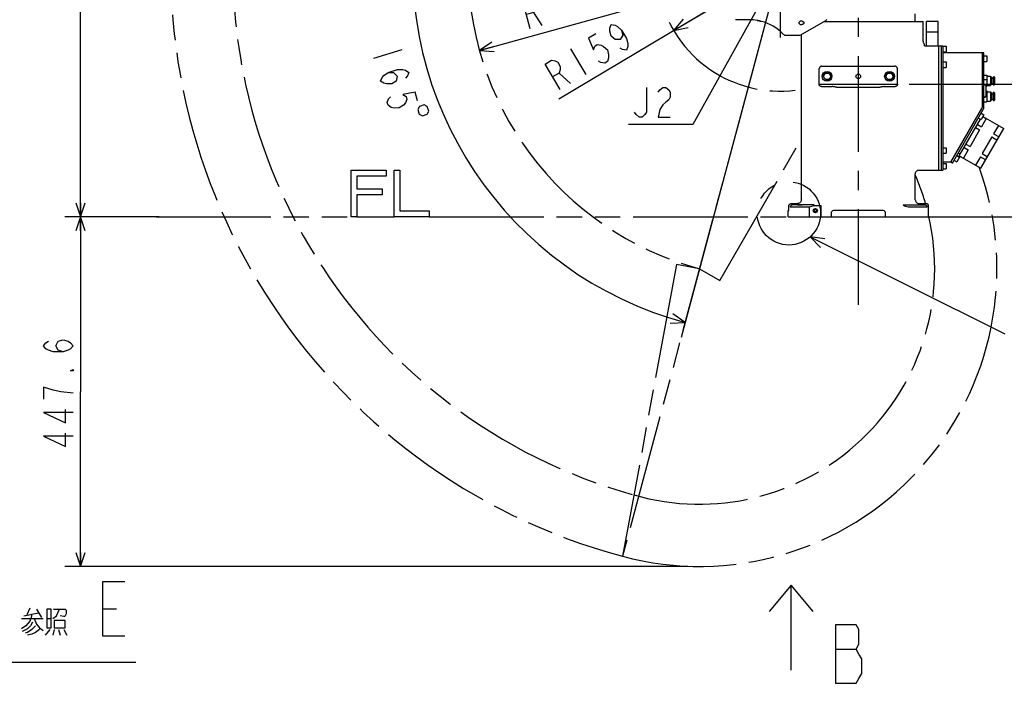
# Model space of a CAD drawing. Header units: millimetres. Extents: x 0 to 594, y 0 to 420.
# Tile 22 of 35: x 225 to 351, y 207 to 292. Entities that reach past the tile are written whole.
import ezdxf

# ---------------------------------------------------------------- set-up
doc = ezdxf.new("R2010")
doc.units = ezdxf.units.MM
doc.header["$LTSCALE"] = 32.67
doc.linetypes.add('CENTER', pattern=[0.6, 0.375, -0.075, 0.075, -0.075])
doc.linetypes.add('PHANTOM', pattern=[0.8, 0.45, -0.05, 0.1, -0.05, 0.1, -0.05])
doc.layers.get('0').update_dxf_attribs({"linetype": 'CONTINUOUS'})
for name, color, linetype in [('CRV', 7, 'CONTINUOUS'), ('DEFAULT_1', 7, 'CENTER'), ('DRA_ITEM', 7, 'CONTINUOUS'), ('DRIV_DIM', 7, 'CONTINUOUS')]:
    doc.layers.add(name, color=color, linetype=linetype)
doc.styles.get("Standard").update_dxf_attribs({"font": 'txt', "width": 0.8})
doc.dimstyles.new('DIMSTYLE_1', dxfattribs={"dimtxt": 3.8, "dimasz": 1.8, "dimexe": 0.18, "dimexo": 0.0625, "dimgap": 0.09, "dimtad": 1, "dimdec": 1, "dimlfac": 10, "dimdsep": 46, "dimtxsty": 'STANDARD', "dimblk": 'OPEN', "dimblk1": 'OPEN', "dimblk2": 'OPEN', "dimcen": 0.09, "dimadec": 0, "dimazin": 0, "dimtp": 0.1, "dimtm": 0.1, "dimtfac": 1, "dimtdec": 1, "dimtofl": 0, "dimtmove": 0, "dimatfit": 3, "dimldrblk": 'OPEN', "dimfxl": 1, "dimtolj": 1, "dimarcsym": 0})
doc.dimstyles.new('DIMSTYLE_2', dxfattribs={"dimtxt": 3.8, "dimasz": 1.8, "dimexe": 0.18, "dimexo": 0.0625, "dimgap": 0.09, "dimtad": 1, "dimdec": 3, "dimlfac": 10, "dimdsep": 46, "dimtxsty": 'STANDARD', "dimblk": 'OPEN', "dimblk1": 'OPEN', "dimblk2": 'OPEN', "dimcen": 0.09, "dimadec": 0, "dimazin": 0, "dimtp": 0.001, "dimtm": 0.001, "dimtfac": 1, "dimtdec": 3, "dimtofl": 0, "dimtmove": 0, "dimatfit": 3, "dimldrblk": 'OPEN', "dimfxl": 1, "dimtolj": 1, "dimarcsym": 0})
doc.dimstyles.new('DIMSTYLE_4', dxfattribs={"dimtxt": 3.8, "dimasz": 1.8, "dimexe": 0.18, "dimexo": 0.0625, "dimgap": 0.09, "dimtad": 1, "dimdec": 1, "dimlfac": 10, "dimdsep": 46, "dimtxsty": 'STANDARD', "dimblk": 'OPEN', "dimblk1": 'OPEN', "dimblk2": 'OPEN', "dimcen": 0.09, "dimadec": 0, "dimazin": 0, "dimtp": 0.1, "dimtm": 0.1, "dimtfac": 1, "dimtdec": 1, "dimtofl": 0, "dimtmove": 0, "dimatfit": 3, "dimldrblk": 'OPEN', "dimfxl": 1, "dimtolj": 1, "dimarcsym": 0})
doc.dimstyles.new('DIMSTYLE_6', dxfattribs={"dimtxt": 3.8, "dimasz": 1.8, "dimexe": 0.18, "dimexo": 0.0625, "dimgap": 0.09, "dimtad": 1, "dimdec": 3, "dimlfac": 10, "dimdsep": 46, "dimtxsty": 'STANDARD', "dimblk": 'OPEN', "dimblk1": 'OPEN', "dimblk2": 'OPEN', "dimcen": 0.09, "dimadec": 0, "dimazin": 0, "dimtp": 0.5, "dimtm": 0.5, "dimtfac": 1, "dimtdec": 3, "dimtofl": 0, "dimtmove": 0, "dimatfit": 3, "dimldrblk": 'OPEN', "dimfxl": 1, "dimtolj": 1, "dimarcsym": 0})
doc.dimstyles.new('DIMSTYLE_8', dxfattribs={"dimtxt": 3.8, "dimasz": 1.8, "dimexe": 0.18, "dimexo": 0.0625, "dimgap": 0.09, "dimtad": 1, "dimdec": 3, "dimlfac": 10, "dimdsep": 46, "dimtxsty": 'STANDARD', "dimblk": 'OPEN', "dimblk1": 'OPEN', "dimblk2": 'OPEN', "dimcen": 0.09, "dimadec": 0, "dimazin": 0, "dimtp": 0.001, "dimtm": 0.001, "dimtfac": 1, "dimtdec": 3, "dimtofl": 0, "dimtmove": 0, "dimatfit": 3, "dimldrblk": 'OPEN', "dimfxl": 1, "dimtolj": 1, "dimarcsym": 0})

# ---------------------------------------------------------------- blocks, each defined once
blk = doc.blocks.new('_OPEN')
at = {"color": 0, "linetype": 'BYBLOCK'}
for p, q in [((0, 0), (-1, 0.342)), ((-1, -0.342), (0, 0)), ((-1, 0), (0, 0))]:
    blk.add_line(p, q, dxfattribs=at)
blk = doc.blocks.new('*D1')
at = {"layer": 'DRIV_DIM', "color": 2, "linetype": 'CONTINUOUS'}
for p, q in [((243.06, 266.39), (231, 266.39)), ((233, 266.39), (233, 244.01)), ((233, 221.63), (233, 244.01)), ((310.82, 221.63), (231, 221.63))]:
    blk.add_line(p, q, dxfattribs=at)
at = {"layer": 'DRIV_DIM', "color": 2, "linetype": 'CONTINUOUS', "xscale": 1.8, "yscale": 1.8, "zscale": 1.8}
for p, rotation in [((233, 266.39), 90), ((233, 221.63), 270)]:
    blk.add_blockref('_OPEN', p, dxfattribs=dict(at, rotation=rotation))
blk = doc.blocks.new('*D2')
at = {"layer": 'DRIV_DIM', "color": 2, "linetype": 'CONTINUOUS'}
for p, q in [((321.17, 376.51), (231, 376.51)), ((233, 376.51), (233, 321.45)), ((233, 266.39), (233, 321.45)), ((243.06, 266.39), (231, 266.39))]:
    blk.add_line(p, q, dxfattribs=at)
at = {"layer": 'DRIV_DIM', "color": 2, "linetype": 'CONTINUOUS', "xscale": 1.8, "yscale": 1.8, "zscale": 1.8}
for p, rotation in [((233, 376.51), 90), ((233, 266.39), 270)]:
    blk.add_blockref('_OPEN', p, dxfattribs=dict(at, rotation=rotation))
blk = doc.blocks.new('*D39')
at = {"layer": 'DRIV_DIM', "color": 2, "linetype": 'CONTINUOUS'}
blk.add_line((284.13, 287.68), (322.67, 298.39), dxfattribs=at)
at = {"layer": 'DRIV_DIM', "color": 2, "linetype": 'CONTINUOUS', "xscale": 1.8, "yscale": 1.8, "zscale": 1.8, "rotation": 195.521793}
blk.add_blockref('_OPEN', (284.13, 287.68), dxfattribs=at)
blk = doc.blocks.new('*D40')
at = {"layer": 'DRIV_DIM', "color": 2, "linetype": 'CONTINUOUS'}
for p, q in [((322.67, 298.39), (294.31, 281.48)), ((309.01, 290.24), (322.67, 298.39))]:
    blk.add_line(p, q, dxfattribs=at)
at = {"layer": 'DRIV_DIM', "color": 2, "linetype": 'CONTINUOUS', "xscale": 1.8, "yscale": 1.8, "zscale": 1.8, "rotation": 210.796434}
blk.add_blockref('_OPEN', (309.01, 290.24), dxfattribs=at)
blk = doc.blocks.new('*D41')
at = {"layer": 'DRIV_DIM', "color": 2, "linetype": 'CONTINUOUS'}
for p, q in [((339.17, 283.39), (394.15, 283.39)), ((392.15, 283.39), (392.15, 274.89)), ((392.15, 266.39), (392.15, 274.89)), ((417.95, 266.39), (390.15, 266.39))]:
    blk.add_line(p, q, dxfattribs=at)
at = {"layer": 'DRIV_DIM', "color": 2, "linetype": 'CONTINUOUS', "xscale": 1.8, "yscale": 1.8, "zscale": 1.8}
for p, rotation in [((392.15, 283.39), 90), ((392.15, 266.39), 270)]:
    blk.add_blockref('_OPEN', p, dxfattribs=dict(at, rotation=rotation))
blk = doc.blocks.new('*D42')
at = {"layer": 'DRIV_DIM', "color": 2, "linetype": 'CONTINUOUS'}
for p, q in [((341.3, 293.69), (403.31, 293.69)), ((401.31, 293.69), (401.31, 280.04)), ((401.31, 266.39), (401.31, 280.04)), ((417.95, 266.39), (399.31, 266.39))]:
    blk.add_line(p, q, dxfattribs=at)
at = {"layer": 'DRIV_DIM', "color": 2, "linetype": 'CONTINUOUS', "xscale": 1.8, "yscale": 1.8, "zscale": 1.8}
for p, rotation in [((401.31, 293.69), 90), ((401.31, 266.39), 270)]:
    blk.add_blockref('_OPEN', p, dxfattribs=dict(at, rotation=rotation))
blk = doc.blocks.new('*D43')
at = {"layer": 'DRIV_DIM', "color": 2, "linetype": 'CONTINUOUS'}
for p, q in [((331.88, 298.39), (411.13, 298.39)), ((409.13, 298.39), (409.13, 282.39)), ((409.13, 266.39), (409.13, 282.39)), ((417.95, 266.39), (407.13, 266.39))]:
    blk.add_line(p, q, dxfattribs=at)
at = {"layer": 'DRIV_DIM', "color": 2, "linetype": 'CONTINUOUS', "xscale": 1.8, "yscale": 1.8, "zscale": 1.8}
for p, rotation in [((409.13, 298.39), 90), ((409.13, 266.39), 270)]:
    blk.add_blockref('_OPEN', p, dxfattribs=dict(at, rotation=rotation))
blk = doc.blocks.new('*D48')
at = {"layer": 'DRIV_DIM', "color": 2, "linetype": 'CONTINUOUS'}
for p, q in [((322.67, 299.89), (322.67, 347.51)), ((322.29, 296.94), (309.96, 250.94))]:
    blk.add_line(p, q, dxfattribs=at)
for points in [[(320.89, 344.86), (322.67, 345.51), (320.86, 346.09)], [(308.58, 252.78), (310.48, 252.87), (308.92, 253.96)]]:
    blk.add_lwpolyline(points, dxfattribs=at)
for start, end in [(90, 172.5), (172.5, 255)]:
    blk.add_arc((322.67, 298.39), 47.12, start, end, dxfattribs=at)

msp = doc.modelspace()

# ---------------------------------------------------------------- linework, layer by layer
at = {"color": 7, "linetype": 'CONTINUOUS'}
for p, q in [((318.70177, 291.63681), (316.91611, 291.63681)), ((319.87992, 291.52966), (319.9307, 291.51888)), ((325.28919, 289.70269), (328.5251, 291.55177)), ((339.97391, 291.38681), (339.95647, 292.38571)), ((320.26505, 291.43052), (320.28163, 291.42507)), ((328.23641, 291.38681), (340.97391, 291.38681)), ((340.97391, 288.88664), (340.97391, 291.38681)), ((342.92391, 291.38681), (341.42391, 291.38681)), ((341.42391, 288.28681), (341.42391, 291.38681)), ((342.92391, 288.28681), (342.92391, 291.38681)), ((323.39219, 289.63681), (325.04113, 289.63681)), ((325.37391, 268.58664), (325.37391, 289.75109)), ((341.42391, 290.08681), (342.92391, 290.08681)), ((341.17391, 288.28681), (341.17391, 288.48669)), ((341.17391, 288.28681), (343.52391, 288.28681)), ((342.97391, 272.38681), (342.97391, 288.28681)), ((343.29391, 288.28681), (343.29391, 272.38681)), ((343.52391, 288.28681), (343.52391, 272.38681)), ((343.52391, 288.23681), (343.92391, 288.23681)), ((343.92391, 288.23681), (343.92391, 287.53681)), ((343.52391, 287.53681), (343.92391, 287.53681)), ((348.75391, 287.38681), (343.52391, 287.38681)), ((348.52391, 287.38681), (348.52391, 280.38736)), ((348.75391, 280.38736), (348.75391, 287.38681)), ((348.75391, 287.00681), (349.15391, 287.00681)), ((349.15391, 287.00681), (349.15391, 286.30681)), ((327.67391, 283.38681), (327.67391, 285.38691)), ((327.9738, 285.68681), (337.37401, 285.68681)), ((337.67391, 283.38681), (337.67391, 285.38691)), ((343.52391, 286.23681), (343.92391, 286.23681)), ((343.52391, 285.53681), (343.92391, 285.53681)), ((343.92391, 286.23681), (343.92391, 285.53681)), ((348.75391, 286.30681), (349.15391, 286.30681)), ((348.75391, 284.51501), (349.15391, 284.51501)), ((348.75391, 283.98681), (349.15391, 283.98681)), ((349.15391, 284.51501), (349.15391, 283.11501)), ((349.15391, 284.41501), (349.60391, 284.41501)), ((349.60391, 284.415), (349.60391, 283.21502)), ((349.60391, 284.34001), (349.65391, 284.34001)), ((349.65391, 284.34001), (349.65391, 283.29001)), ((349.65391, 284.26501), (349.80391, 284.26501)), ((349.80391, 283.36502), (349.80391, 284.265)), ((349.80391, 284.16501), (349.95391, 284.16501)), ((349.95391, 284.34001), (350.05391, 284.34001)), ((349.95391, 284.34001), (349.95391, 283.29001)), ((350.10391, 284.29001), (350.10391, 283.34001)), ((327.6582, 283.38681), (337.68962, 283.38681)), ((327.6582, 283.37099), (327.6582, 283.38681)), ((327.95809, 283.0711), (329.34285, 283.0711)), ((329.89868, 282.99984), (335.44914, 282.99984)), ((336.00497, 283.0711), (337.38972, 283.0711)), ((337.68962, 283.37099), (337.68962, 283.38681)), ((348.75391, 283.28681), (349.15391, 283.28681)), ((349.00391, 283.28681), (349.00391, 281.86681)), ((349.07391, 282.08681), (349.07391, 283.28681)), ((349.07391, 283.11501), (349.15391, 283.11501)), ((349.15391, 283.21501), (349.60391, 283.21501)), ((349.60391, 283.29001), (349.65391, 283.29001)), ((349.65391, 283.36501), (349.80391, 283.36501)), ((349.80391, 283.46501), (349.95391, 283.46501)), ((349.95391, 283.29001), (350.05391, 283.29001)), ((348.75391, 281.66681), (348.80391, 281.66681)), ((348.9957, 281.81501), (349.15391, 281.81501)), ((349.07391, 282.51501), (349.15391, 282.51501)), ((349.15391, 282.51501), (349.15391, 281.11501)), ((349.15391, 282.41501), (349.60391, 282.41501)), ((349.60391, 282.415), (349.60391, 281.21502)), ((349.60391, 282.34001), (349.65391, 282.34001)), ((349.65391, 282.34001), (349.65391, 281.29001)), ((349.65391, 282.26501), (349.80391, 282.26501)), ((349.80391, 281.36502), (349.80391, 282.265)), ((349.80391, 282.16501), (349.95391, 282.16501)), ((349.80391, 281.46501), (349.95391, 281.46501)), ((349.95391, 282.34001), (350.05391, 282.34001)), ((349.95391, 282.34001), (349.95391, 281.29001)), ((350.10391, 282.29001), (350.10391, 281.34001)), ((344.52391, 273.38681), (348.48773, 280.25236)), ((344.72309, 273.27181), (348.68692, 280.13736)), ((348.75391, 281.11501), (349.15391, 281.11501)), ((349.15391, 281.21501), (349.60391, 281.21501)), ((349.60391, 281.29001), (349.65391, 281.29001)), ((349.65391, 281.36501), (349.80391, 281.36501)), ((349.95391, 281.29001), (350.05391, 281.29001)), ((345.6104, 274.20867), (348.3154, 278.89387)), ((348.05559, 279.04387), (348.402, 278.84387)), ((348.752, 279.45008), (348.402, 278.84387)), ((348.40559, 279.65008), (348.752, 279.45008)), ((349.06878, 278.99876), (348.45287, 277.93197)), ((348.63577, 279.24876), (349.06878, 278.99876)), ((348.642, 279.25956), (351.32668, 277.70956)), ((347.69882, 277.82591), (348.21843, 277.52591)), ((347.93325, 278.23197), (348.45287, 277.93197)), ((348.38168, 272.60867), (351.32668, 277.70956)), ((350.62763, 278.09876), (350.01171, 277.03197)), ((350.62763, 278.09876), (351.32045, 277.69876)), ((348.21843, 277.52591), (346.9866, 275.39232)), ((349.77728, 276.62591), (348.54545, 274.49232)), ((349.77728, 276.62591), (350.4701, 276.22591)), ((350.01171, 277.03197), (350.70453, 276.63197)), ((343.52391, 275.23681), (343.92391, 275.23681)), ((343.92391, 275.23681), (343.92391, 274.53681)), ((346.23255, 275.28626), (346.75216, 274.98626)), ((346.46699, 275.69232), (346.9866, 275.39232)), ((343.52391, 274.53681), (343.92391, 274.53681)), ((345.6295, 274.04176), (345.2795, 273.43554)), ((345.28309, 274.24176), (345.6295, 274.04176)), ((345.48559, 274.5925), (345.7454, 274.4425)), ((345.6104, 274.20867), (348.38168, 272.60867)), ((345.61664, 274.21947), (346.13625, 273.91947)), ((346.75216, 274.98626), (346.13625, 273.91947)), ((348.31101, 274.08626), (347.6951, 273.01947)), ((348.31101, 274.08626), (349.00383, 273.68626)), ((348.54545, 274.49232), (349.23827, 274.09232)), ((344.52391, 273.38681), (343.52391, 273.38681)), ((343.52391, 273.23681), (343.92391, 273.23681)), ((343.92391, 273.23681), (343.92391, 272.53681)), ((344.72309, 273.27181), (344.52391, 273.38681)), ((344.93309, 273.63554), (345.2795, 273.43554)), ((347.6951, 273.01947), (348.38792, 272.61947)), ((339.97391, 268.58664), (339.97391, 271.88698)), ((340.47374, 272.38681), (343.52391, 272.38681)), ((343.52391, 272.53681), (343.92391, 272.53681)), ((323.77391, 267.28677), (323.77391, 267.78691)), ((323.94597, 267.68681), (326.37391, 267.68681)), ((324.0738, 268.08681), (324.87408, 268.08681)), ((327.01797, 267.92184), (324.23878, 267.92184)), ((324.87391, 267.9454), (324.87902, 267.94685)), ((324.87391, 267.94017), (324.87391, 267.9454)), ((325.4688, 267.94685), (325.47391, 267.9454)), ((325.47391, 267.9454), (325.47391, 267.94017)), ((326.42391, 266.38681), (326.42391, 267.68806)), ((326.91267, 267.84435), (327.92391, 267.84435)), ((327.92391, 266.38681), (327.92391, 267.84435)), ((338.42984, 267.92184), (341.20904, 267.92184)), ((339.07391, 267.68681), (341.50184, 267.68681)), ((340.47374, 268.08681), (341.37401, 268.08681)), ((341.67391, 266.38681), (341.67391, 267.78691)), ((323.67391, 266.38681), (323.67391, 267.18681)), ((323.67391, 266.38681), (341.67391, 266.38681)), ((329.17391, 266.88681), (329.17391, 266.38681)), ((335.87391, 267.18681), (329.47391, 267.18681)), ((336.17391, 266.38681), (336.17391, 266.88681))]:
    msp.add_line(p, q, dxfattribs=at)
for points in [[(319.69703, 291.55369), (319.70969, 291.55189), (319.72365, 291.5504), (319.75512, 291.54764)], [(319.75512, 291.54764), (319.77327, 291.54597), (319.79394, 291.54377), (319.81793, 291.54068), (319.84625, 291.53619), (319.87992, 291.52966)], [(319.9307, 291.51888), (319.95659, 291.51351), (319.98262, 291.50835), (320.00894, 291.50351)], [(320.00894, 291.50351), (320.06554, 291.49252), (320.11353, 291.48106), (320.15366, 291.46974), (320.18778, 291.45878), (320.21752, 291.44828), (320.26505, 291.43052)], [(325.53413, 291.42531), (325.47505, 291.44271), (325.41381, 291.45184), (325.35183, 291.45297), (325.29028, 291.44618), (325.23042, 291.43121), (325.17414, 291.40771), (325.1242, 291.37549), (325.08419, 291.33499), (325.05804, 291.28781), (325.04891, 291.23681)], [(325.04891, 291.23681), (325.05809, 291.18567), (325.08438, 291.13838), (325.12458, 291.09782), (325.17475, 291.06559), (325.23126, 291.04213), (325.29134, 291.02725), (325.35311, 291.02059), (325.41524, 291.0219)], [(325.69891, 291.24306), (325.69407, 291.20633), (325.68034, 291.1713), (325.65884, 291.13869), (325.63054, 291.10898), (325.59677, 291.08296), (325.55796, 291.06076), (325.51481, 291.04285), (325.46701, 291.02959), (325.41524, 291.0219)], [(325.53413, 291.42531), (325.56037, 291.41437), (325.58456, 291.40219), (325.60646, 291.389), (325.62611, 291.37485), (325.64395, 291.35942), (325.66018, 291.34218), (325.67463, 291.32262), (325.68675, 291.30008), (325.69546, 291.27374), (325.69891, 291.24306)], [(340.97391, 288.88664), (340.97987, 288.80964), (340.99761, 288.73451), (341.0267, 288.66301), (341.06645, 288.59685), (341.11591, 288.53761), (341.17391, 288.48669)], [(327.9738, 285.68681), (327.92171, 285.68225), (327.87121, 285.66872), (327.82383, 285.64663), (327.78102, 285.61665), (327.74406, 285.5797), (327.71408, 285.53688), (327.69199, 285.48951), (327.67846, 285.43901), (327.67391, 285.38691)], [(337.67391, 285.38691), (337.66935, 285.43901), (337.65582, 285.48951), (337.63373, 285.53688), (337.60375, 285.5797), (337.5668, 285.61665), (337.52398, 285.64663), (337.47661, 285.66872), (337.42611, 285.68225), (337.37401, 285.68681)], [(327.95809, 283.0711), (327.906, 283.07565), (327.85549, 283.08918), (327.80812, 283.11127), (327.76531, 283.14125), (327.72835, 283.17821), (327.69837, 283.22102), (327.67628, 283.2684), (327.66275, 283.3189), (327.6582, 283.37099)], [(329.89868, 282.99984), (329.81535, 283.004), (329.74553, 283.01307), (329.68278, 283.0241), (329.62112, 283.03611), (329.55496, 283.04872), (329.48452, 283.06019), (329.41257, 283.06823), (329.34285, 283.0711)], [(336.00497, 283.0711), (335.93522, 283.06823), (335.8633, 283.06019), (335.79288, 283.04873), (335.72672, 283.03612), (335.66499, 283.02409), (335.60214, 283.01305), (335.53229, 283.00398), (335.44914, 282.99984)], [(337.68962, 283.37099), (337.68506, 283.3189), (337.67153, 283.2684), (337.64944, 283.22102), (337.61946, 283.17821), (337.58251, 283.14125), (337.5397, 283.11127), (337.49232, 283.08918), (337.44182, 283.07565), (337.38972, 283.0711)], [(339.97391, 271.88698), (339.98006, 271.9652), (339.99837, 272.04148), (340.02838, 272.11394), (340.06936, 272.1808), (340.12028, 272.24043), (340.17991, 272.29136), (340.24678, 272.33233), (340.31924, 272.36234), (340.39551, 272.38065), (340.47374, 272.38681)], [(323.77391, 267.78691), (323.77846, 267.83899), (323.79201, 267.88956), (323.81406, 267.93683), (323.84411, 267.97975), (323.88096, 268.01661), (323.92388, 268.04666), (323.97115, 268.0687), (324.02173, 268.08225), (324.0738, 268.08681)], [(324.23878, 267.92184), (324.18828, 267.91756), (324.13924, 267.90484), (324.09304, 267.88406), (324.05101, 267.85581), (324.01434, 267.82088), (323.98407, 267.78028), (323.96106, 267.73516), (323.94597, 267.68681)], [(325.47391, 267.94017), (325.4688, 267.93872), (325.45364, 267.93733), (325.42896, 267.93603), (325.39559, 267.93487), (325.35467, 267.9339), (325.30761, 267.93313), (325.25599, 267.93261), (325.20158, 267.93234), (325.14623, 267.93234), (325.09182, 267.93261), (325.04021, 267.93313), (324.99314, 267.9339), (324.95223, 267.93487), (324.91886, 267.93603), (324.89417, 267.93733), (324.87902, 267.93872), (324.87391, 267.94017)], [(325.37391, 268.58664), (325.36775, 268.50841), (325.34944, 268.43214), (325.31943, 268.35968), (325.27846, 268.29281), (325.22753, 268.23318), (325.1679, 268.18226), (325.10104, 268.14128), (325.02858, 268.11127), (324.9523, 268.09296), (324.87408, 268.08681)], [(324.87902, 267.94685), (324.89417, 267.94824), (324.91886, 267.94954), (324.95223, 267.9507), (324.99314, 267.95167), (325.04021, 267.95244), (325.09182, 267.95296), (325.14623, 267.95323), (325.20158, 267.95323), (325.25599, 267.95296), (325.30761, 267.95244), (325.35467, 267.95167), (325.39559, 267.9507), (325.42896, 267.94954), (325.45364, 267.94824), (325.4688, 267.94685)], [(339.97391, 268.58664), (339.98006, 268.50841), (339.99837, 268.43214), (340.02838, 268.35968), (340.06936, 268.29281), (340.12028, 268.23318), (340.17991, 268.18226), (340.24678, 268.14128), (340.31924, 268.11127), (340.39551, 268.09296), (340.47374, 268.08681)], [(341.20904, 267.92184), (341.25954, 267.91756), (341.30858, 267.90484), (341.35477, 267.88406), (341.3968, 267.85581), (341.43347, 267.82088), (341.46374, 267.78028), (341.48675, 267.73516), (341.50184, 267.68681)], [(341.67391, 267.78691), (341.66935, 267.83899), (341.6558, 267.88956), (341.63376, 267.93683), (341.60371, 267.97975), (341.56685, 268.01661), (341.52393, 268.04666), (341.47666, 268.0687), (341.42609, 268.08225), (341.37401, 268.08681)], [(323.67394, 267.18681), (323.69617, 267.18931), (323.71737, 267.19673), (323.73623, 267.20858), (323.75213, 267.22448), (323.76399, 267.24334), (323.77141, 267.26454), (323.77391, 267.28677)]]:
    msp.add_lwpolyline(points, dxfattribs=at)
for centre, radius in [((328.67391, 284.38681), 0.625), ((328.67391, 284.38681), 0.425), ((332.67391, 284.38681), 0.3), ((336.67391, 284.38681), 0.625), ((336.67391, 284.38681), 0.425), ((327.17391, 267.18681), 0.265), ((327.17391, 267.18681), 0.165)]:
    msp.add_circle(centre, radius, dxfattribs=at)
for centre, radius, start, end in [((318.70177, 285.63681), 6, 80.4518789, 89.9999978), ((318.70177, 285.63681), 6, 74.8048297, 80.3877356), ((328.42587, 291.72542), 0.2, 299.7450268, 357.0000787), ((318.70177, 285.63681), 6, 43.8130615, 74.7334199), ((323.39219, 290.13681), 0.5, 223.8130615, 270), ((325.04113, 290.13681), 0.5, 270, 299.7448813), ((350.05391, 284.29001), 0.05, 0, 90), ((350.05391, 283.34001), 0.05, 270, 360), ((348.80391, 281.86681), 0.2, 270, 360), ((349.00391, 282.08681), 0.07, 270, 360), ((350.05391, 282.29001), 0.05, 0, 90), ((348.22391, 280.3954), 0.3, 330, 360), ((348.25391, 280.38736), 0.27, 330, 360), ((348.25391, 280.38736), 0.5, 330, 360), ((350.05391, 281.34001), 0.05, 270, 360), ((326.37391, 268.68681), 1, 270, 310.0955607), ((339.07391, 268.68681), 1, 229.9044393, 270), ((329.47391, 266.88681), 0.3, 90, 180), ((335.87391, 266.88681), 0.3, 0, 90)]:
    msp.add_arc(centre, radius, start, end, dxfattribs=at)
at = {"color": 2, "linetype": 'CONTINUOUS'}
for centre, radius in [((328.67391, 284.38681), 0.5), ((336.67391, 284.38681), 0.5), ((327.17391, 267.18681), 0.2)]:
    msp.add_arc(centre, radius, 255, 195, dxfattribs=at)
at = {"layer": 'CRV', "color": 2, "linetype": 'PHANTOM'}
for p, q in [((320.76695, 291.26994), (302.45542, 222.93038)), ((314.91922, 258.24977), (325.37391, 276.35782)), ((242.67391, 266.38681), (267.67391, 266.38681)), ((268.42391, 266.38681), (273.17391, 266.38681)), ((277.67391, 266.38681), (323.67391, 266.38681)), ((341.63254, 266.38681), (407.77835, 266.38681)), ((309.37125, 260.29576), (302.45542, 222.93038)), ((312.32115, 259.74977), (309.37125, 260.29576)), ((312.32115, 259.74977), (314.91922, 258.24977))]:
    msp.add_line(p, q, dxfattribs=at)
at = {"layer": 'CRV', "color": 4, "linetype": 'CONTINUOUS'}
for p, q in [((267.67391, 266.38681), (267.67391, 272.38681)), ((267.67391, 272.38681), (272.17391, 272.38681)), ((268.42391, 271.62085), (268.42391, 269.96128)), ((272.17391, 271.62085), (268.42391, 271.62085)), ((272.17391, 272.38681), (272.17391, 271.62085)), ((273.17391, 266.38681), (273.17391, 272.38681)), ((273.17391, 272.38681), (273.92391, 272.38681)), ((273.92391, 272.38681), (273.92391, 267.15277)), ((268.42391, 269.96128), (271.67391, 269.96128)), ((268.42391, 269.19532), (268.42391, 266.38681)), ((271.67391, 269.19532), (268.42391, 269.19532)), ((271.67391, 269.96128), (271.67391, 269.19532)), ((268.42391, 266.38681), (267.67391, 266.38681)), ((277.67391, 266.38681), (273.17391, 266.38681)), ((273.92391, 267.15277), (277.67391, 267.15277)), ((277.67391, 267.15277), (277.67391, 266.38681))]:
    msp.add_line(p, q, dxfattribs=at)
at = {"layer": 'CRV', "color": 2, "linetype": 'CENTER'}
msp.add_line((323.67391, 266.38681), (341.63254, 266.38681), dxfattribs=at)
at = {"layer": 'CRV', "color": 2, "linetype": 'PHANTOM'}
for centre, radius, start, end in [((322.67391, 298.38681), 78.11824, 0, 255), ((322.67391, 298.38681), 70.14588, 359.4857139, 254.4857139), ((322.67391, 298.38681), 40, 101.7393426, 255), ((322.67391, 298.38681), 15.90471, 112.1687345, 279.7764783), ((312.32115, 259.74977), 38.11824, 255, 19.9287502), ((312.32115, 259.74977), 30.14963, 16.053289, 23.4689215), ((312.32115, 259.74977), 30.14963, 253.8033953, 13.1729603)]:
    msp.add_arc(centre, radius, start, end, dxfattribs=at)
at = {"layer": 'DEFAULT_1', "color": 7, "linetype": 'CENTER'}
for p, q in [((332.67391, 404.59445), (332.67391, 254.90247)), ((322.67391, 298.38681), (322.67391, 289.34699))]:
    msp.add_line(p, q, dxfattribs=at)
at = {"layer": 'DRA_ITEM', "color": 2, "linetype": 'CONTINUOUS'}
for p, q in [((322.67391, 298.38681), (311.44903, 278.22468)), ((322.67391, 298.38681), (311.44903, 278.22468)), ((309.32374, 278.22468), (303.24374, 278.22468)), ((309.32374, 278.22468), (303.24374, 278.22468)), ((311.44903, 278.22468), (309.32374, 278.22468)), ((311.44903, 278.22468), (309.32374, 278.22468)), ((326.49399, 263.83371), (351.43691, 251.42408)), ((324.0704, 208.35577), (324.0704, 219.23078)), ((226.48848, 216.27514), (226.10847, 215.44391)), ((227.34348, 216.15641), (228.00848, 215.08765)), ((235.86847, 216.21265), (237.61847, 216.21265)), ((225.44347, 214.96889), (228.19847, 214.96889)), ((225.72847, 215.32515), (227.62848, 215.68139)), ((228.67347, 214.96889), (229.24347, 214.96889)), ((229.05347, 213.5439), (228.48347, 212.8314)), ((229.62347, 213.5439), (229.43348, 212.8314)), ((230.19347, 213.5439), (230.38347, 212.8314)), ((230.85848, 213.5439), (231.23846, 212.8314)), ((216.22847, 209.36265), (240.06847, 209.36265))]:
    msp.add_line(p, q, dxfattribs=at)
at = {"layer": 'DRA_ITEM', "color": 7, "linetype": 'CONTINUOUS'}
msp.add_line((329.75672, 211.04584), (332.38172, 211.04584), dxfattribs=at)
at = {"layer": 'DRA_ITEM', "color": 2, "linetype": 'CONTINUOUS'}
for points in [[(305.52374, 282.9747), (305.52374, 279.80802), (305.33373, 279.49137), (304.95374, 279.17468), (304.57375, 279.17468), (304.19373, 279.49137), (304.00374, 279.80802)], [(307.04373, 282.34136), (307.23374, 282.65801), (307.61373, 282.9747), (307.99375, 282.9747), (308.37374, 282.65801), (308.56375, 282.34136), (308.56375, 281.70803), (308.37374, 281.39134), (307.99375, 281.07469), (307.61373, 280.758), (307.23374, 280.12467), (307.04373, 279.17468), (308.56375, 279.17468)], [(328.37978, 263.58311), (326.49399, 263.83371), (327.83132, 262.48074)], [(238.66847, 212.71264), (235.86847, 212.71264), (235.86847, 219.71265), (238.66847, 219.71265)], [(326.88287, 215.85578), (324.0704, 219.23078), (321.25789, 215.85578)], [(228.67347, 216.15641), (228.67347, 213.7814), (229.24347, 213.7814), (229.24347, 216.15641), (228.67347, 216.15641)], [(229.43348, 214.96889), (229.90847, 215.32515), (230.09847, 215.68139), (230.28848, 216.15641)], [(229.52847, 216.15641), (231.04847, 216.15641), (231.14348, 216.03765), (231.14348, 215.56264), (231.04847, 215.32515), (230.95346, 215.2064), (230.85848, 215.2064), (230.38347, 215.32515)], [(226.77348, 215.56264), (226.67847, 215.08765), (226.48848, 214.61265), (226.01347, 214.01889), (225.44347, 213.66265)], [(227.05848, 214.96889), (227.34348, 214.2564), (227.72348, 213.7814), (228.19847, 213.42514)], [(229.62347, 214.73141), (229.62347, 213.7814), (231.04847, 213.7814), (231.04847, 214.73141), (229.62347, 214.73141)], [(226.86848, 214.4939), (226.58346, 214.01889), (226.20348, 213.66265), (225.53847, 213.30639)], [(227.24847, 214.01889), (226.77348, 213.5439), (226.20348, 213.18766), (225.91848, 213.0689)], [(227.72348, 213.5439), (227.24847, 213.18766), (226.77348, 212.95015), (226.20348, 212.8314)]]:
    msp.add_lwpolyline(points, dxfattribs=at)
at = {"layer": 'DRA_ITEM', "color": 7, "linetype": 'CONTINUOUS'}
msp.add_lwpolyline([(329.75672, 214.17083), (329.75672, 206.67084), (332.38172, 206.67084), (332.7567, 207.29584), (333.13172, 207.92084), (333.13172, 209.79585), (332.7567, 210.42085), (332.38172, 211.04584), (332.7567, 211.67084), (332.7567, 213.54584), (332.38172, 214.17083), (329.75672, 214.17083)], dxfattribs=at)
at = {"layer": 'DRA_ITEM', "color": 2, "linetype": 'CENTER'}
msp.add_circle((323.77933, 266.83773), 4.04889, dxfattribs=at)
at = {"layer": 'DRIV_DIM', "color": 2, "linetype": 'CONTINUOUS'}
for p, q in [((291.04824, 292.56114), (292.1059, 290.88298)), ((274.17023, 287.80008), (270.54191, 286.67074)), ((295.79307, 287.89463), (297.73864, 284.63046)), ((294.31774, 284.80336), (295.78013, 283.46312))]:
    msp.add_line(p, q, dxfattribs=at)
for points in [[(290.64133, 290.47623), (289.62443, 294.13765), (290.5398, 294.39187), (290.99068, 294.18844), (291.25848, 293.93415), (291.42797, 293.32391), (291.32965, 292.96796), (291.04824, 292.56114), (290.13289, 292.30692)], [(302.3171, 290.30859), (302.47815, 289.66728), (302.15066, 289.1034), (301.4989, 289.08361), (301.01144, 289.53034), (300.85038, 290.17166), (300.85146, 290.54095), (301.01575, 291.00751), (301.50429, 290.93007), (301.82964, 290.75532), (302.3171, 290.30859), (302.96563, 289.22051), (303.12668, 288.5792), (303.12559, 288.2099), (302.96132, 287.74334), (302.47277, 287.82082), (302.14743, 287.99553)], [(299.05725, 289.84018), (298.078, 289.25651), (298.72544, 287.79917), (298.88973, 288.26574), (299.21613, 288.46028), (299.70469, 288.38284), (300.03002, 288.20809), (300.5175, 287.76136), (300.67855, 287.12005), (300.67748, 286.75075), (300.51319, 286.28419), (300.18677, 286.08961), (299.69822, 286.16709), (299.37288, 286.34183)], [(294.47447, 282.68491), (292.5289, 285.94905), (293.34495, 286.43544), (293.8335, 286.358), (294.15883, 286.18326), (294.4831, 285.63921), (294.48203, 285.26992), (294.31774, 284.80336), (293.50169, 284.31696)], [(272.42896, 284.87018), (273.09014, 284.87699), (273.56191, 284.42685), (273.42894, 283.78851), (272.8807, 283.41886), (272.21952, 283.41204), (271.86068, 283.49934), (271.44538, 283.76806), (271.63482, 284.22502), (271.88071, 284.50056), (272.42896, 284.87018), (273.63839, 285.24665), (274.29957, 285.25343), (274.6584, 285.16612), (275.0737, 284.8974), (274.88427, 284.44048), (274.63837, 284.16495)], [(276.20304, 281.26912), (275.86424, 282.3576), (274.29598, 282.06847), (274.71126, 281.79975), (274.82419, 281.43691), (274.63478, 280.97999), (274.38888, 280.70445), (273.84063, 280.3348), (273.17945, 280.32798), (272.82062, 280.41528), (272.40532, 280.68401), (272.29239, 281.04684), (272.48182, 281.5038), (272.72772, 281.77934)], [(277.03362, 280.73168), (276.42891, 280.54345), (276.22066, 280.147), (276.40888, 279.54227), (276.80534, 279.33402), (277.41007, 279.52225), (277.61832, 279.9187), (277.43009, 280.52343), (277.03362, 280.73168)], [(230.77924, 249.13098), (230.14592, 249.32098), (229.82926, 249.89098), (230.14592, 250.46097), (230.77924, 250.65099), (231.41258, 250.46097), (231.72925, 250.27098), (232.04592, 249.89098), (231.72925, 249.51097), (231.41258, 249.32098), (230.77924, 249.13098), (229.51259, 249.13098), (228.87925, 249.32098), (228.56258, 249.51097), (228.24591, 249.89098), (228.56258, 250.27098), (228.87925, 250.46097)], [(232.04592, 246.85099), (232.04592, 246.66097), (231.72925, 246.66097), (232.04592, 246.85099)], [(229.51259, 244.19098), (228.24591, 244.57097), (228.24591, 243.05098)], [(232.04592, 243.81098), (230.46259, 244.00097), (229.51259, 244.19098)], [(232.04592, 241.34099), (228.24591, 241.34099), (231.09591, 240.01098), (231.09591, 241.72097)], [(232.04592, 238.30098), (228.24591, 238.30098), (231.09591, 236.97099), (231.09591, 238.68098)]]:
    msp.add_lwpolyline(points, dxfattribs=at)

# ---------------------------------------------------------------- dimensions: what is measured, and where the dimension line sits
for base, p1, p2, angle, dimstyle, picture, middle in [((232.99592, 376.50504), (243.05567, 266.38681), (321.17391, 376.50504), 90, 'DIMSTYLE_1', '*D2', (232.04592, 322.38018)), ((409.12704, 298.38681), (417.95343, 266.38681), (331.87555, 298.38681), 90, 'DIMSTYLE_2', '*D43', (408.17704, 279.23289)), ((401.31249, 293.68681), (417.95343, 266.38681), (341.29797, 293.68681), 90, 'DIMSTYLE_2', '*D42', (400.36249, 275.44375)), ((392.15422, 283.38681), (417.95343, 266.38681), (339.17391, 283.38681), 90, 'DIMSTYLE_2', '*D41', (391.20422, 269.36953)), ((232.99592, 221.63154), (243.05567, 266.38681), (310.82115, 221.63154), 270, 'DIMSTYLE_1', '*D1', (232.04592, 236.21098))]:
    dim = msp.add_linear_dim(base=base, p1=p1, p2=p2, angle=angle, dimstyle=dimstyle, dxfattribs=at)
    dim.commit()
    dim.dimension.update_dxf_attribs({"geometry": picture, "text_midpoint": middle, "dimtype": 160})
dim = msp.add_angular_dim_2l(base=(275.95283, 304.53775), line1=((322.67391, 299.88681), (322.67391, 347.51104)), line2=((309.95962, 250.93644), (322.28568, 296.93792)), dimstyle='DIMSTYLE_6', dxfattribs=at)
dim.commit()
dim.dimension.update_dxf_attribs({"geometry": '*D48', "text_midpoint": (270.09018, 288.12204), "dimtype": 162})
for mpoint, dimstyle, picture, middle in [((284.13276, 287.68261), 'DIMSTYLE_8', '*D39', (289.90905, 290.27285)), ((309.0119, 290.24377), 'DIMSTYLE_4', '*D40', (293.82164, 282.29578))]:
    dim = msp.add_radius_dim(center=(322.67391, 298.38681), mpoint=mpoint, dimstyle=dimstyle, dxfattribs=at)
    dim.commit()
    dim.dimension.update_dxf_attribs({"geometry": picture, "text_midpoint": middle, "dimtype": 164})

doc.saveas('drawing.dxf')
